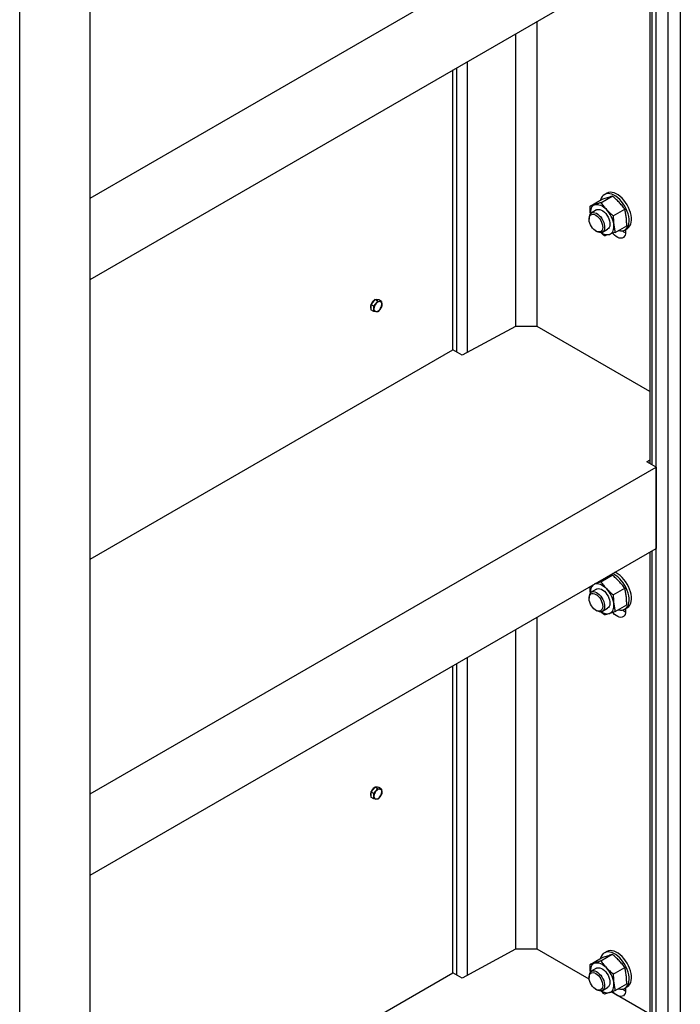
# Model space of a CAD drawing. Header units: millimetres. Extents: x 0 to 25230, y 0 to 17820.
# Tile 136 of 214: x 20224 to 20822, y 7911 to 8801. Entities that reach past the tile are written whole.
import ezdxf

# ---------------------------------------------------------------- set-up
doc = ezdxf.new("R2010")
doc.units = ezdxf.units.MM
doc.linetypes.add('SLD-Sólida', pattern=[0])
doc.layers.add('REFERÊNCIAS', color=9, linetype='SLD-Sólida')

msp = doc.modelspace()

# ---------------------------------------------------------------- linework, layer by layer
at = {"layer": 'REFERÊNCIAS', "linetype": 'SLD-Sólida', "lineweight": 25, "ltscale": 30}
for p, q in [((20821.95, 10473.6), (20821.95, 7388.79)), ((20810.63, 9389.52), (20810.63, 7395.32)), ((20800.03, 7389.29), (20800.03, 9383.4)), ((20288.08, 7093.75), (20288.08, 9087.86)), ((20224.44, 7061.91), (20224.44, 9051.12)), ((20288.08, 8639.76), (20800.03, 8935.3)), ((20288.08, 8566.27), (20800.03, 8861.81)), ((20794.42, 8858.57), (20794.42, 8399.62)), ((20796.47, 8398.43), (20796.47, 8859.76)), ((20692.55, 8523.74), (20692.55, 8799.76)), ((20673.08, 8523.74), (20673.08, 8788.52)), ((20616.18, 8502.51), (20616.18, 8755.68)), ((20619.74, 8500.46), (20619.74, 8757.73)), ((20629.47, 8500.21), (20629.47, 8763.35)), ((20288.08, 8566.27), (20288.08, 8639.76)), ((20749.95, 8635.67), (20760.39, 8641.69)), ((20755.42, 8644.19), (20753.3, 8642.97)), ((20740.31, 8632.5), (20750.75, 8638.53)), ((20739.39, 8621.74), (20739.39, 8620.72)), ((20746.24, 8629.08), (20741.47, 8626.32)), ((20761.32, 8623.83), (20771.75, 8629.85)), ((20763.04, 8608.83), (20773.48, 8614.86)), ((20745.58, 8610), (20746.46, 8609.49)), ((20751.46, 8609), (20756.24, 8611.75)), ((20771.8, 8610.92), (20773.92, 8612.15)), ((20772.45, 8611.3), (20772.45, 8609.08)), ((20541.91, 8541.94), (20541.97, 8541.9)), ((20543.85, 8545.78), (20542.08, 8543.58)), ((20544.72, 8542.05), (20542.08, 8543.58)), ((20542.08, 8543.58), (20542.08, 8541.22)), ((20545.62, 8547.98), (20543.85, 8545.78)), ((20544.72, 8542.05), (20546.64, 8544.17)), ((20544.87, 8539.61), (20544.72, 8542.05)), ((20544.93, 8547.12), (20544.91, 8547.14)), ((20548.26, 8546.45), (20545.62, 8547.98)), ((20547.38, 8547.82), (20545.62, 8547.98)), ((20546.64, 8544.17), (20548.26, 8546.45)), ((20549.15, 8547.66), (20547.38, 8547.82)), ((20548.26, 8546.45), (20550.17, 8546.21)), ((20551.79, 8546.14), (20549.15, 8547.66)), ((20550.17, 8546.21), (20551.79, 8546.14)), ((20551.79, 8541.42), (20550.17, 8539.14)), ((20551.79, 8546.14), (20551.94, 8543.7)), ((20542.08, 8541.22), (20542.08, 8538.87)), ((20544.72, 8537.34), (20542.08, 8538.87)), ((20546.64, 8537.1), (20544.72, 8537.34)), ((20548.26, 8537.02), (20546.64, 8537.1)), ((20550.17, 8539.14), (20548.26, 8537.02)), ((20672.76, 8523.74), (20624.68, 8497.61)), ((20692.55, 8523.74), (20672.76, 8523.74)), ((20794.42, 8464.93), (20692.55, 8523.74)), ((20288.08, 8313.11), (20616.18, 8502.51)), ((20624.68, 8497.61), (20616.18, 8502.51)), ((20791.53, 8401.29), (20794.42, 8403.07)), ((20800.03, 8396.38), (20791.53, 8401.29)), ((20288.08, 8100.84), (20800.03, 8396.38)), ((20800.03, 8396.38), (20800.03, 8322.89)), ((20288.08, 8027.35), (20800.03, 8322.89)), ((20794.42, 8319.66), (20794.42, 7836.2)), ((20796.47, 7835.02), (20796.47, 8320.84)), ((20749.95, 8292.72), (20760.39, 8298.74)), ((20755.73, 8297.32), (20756.01, 8297.42)), ((20746.24, 8286.13), (20741.47, 8283.37)), ((20744.69, 8290.88), (20744.39, 8290.77)), ((20744.69, 8290.88), (20744.45, 8290.81)), ((20761.32, 8280.88), (20771.75, 8286.91)), ((20739.39, 8278.79), (20739.39, 8277.77)), ((20745.58, 8267.06), (20746.46, 8266.55)), ((20751.46, 8266.05), (20756.24, 8268.81)), ((20763.04, 8265.89), (20773.48, 8271.91)), ((20771.8, 8267.98), (20773.92, 8269.2)), ((20772.45, 8268.35), (20772.45, 8266.13)), ((20692.55, 7960.33), (20692.55, 8260.84)), ((20673.08, 7960.33), (20673.08, 8249.61)), ((20629.47, 7936.79), (20629.47, 8224.43)), ((20616.18, 7939.1), (20616.18, 8216.76)), ((20619.74, 7937.05), (20619.74, 8218.81)), ((20543.85, 8104.85), (20542.08, 8102.65)), ((20545.62, 8107.05), (20543.85, 8104.85)), ((20544.93, 8106.19), (20544.91, 8106.2)), ((20548.26, 8105.52), (20545.62, 8107.05)), ((20547.38, 8106.89), (20545.62, 8107.05)), ((20546.64, 8103.24), (20548.26, 8105.52)), ((20549.15, 8106.73), (20547.38, 8106.89)), ((20548.26, 8105.52), (20550.17, 8105.28)), ((20551.79, 8105.2), (20549.15, 8106.73)), ((20550.17, 8105.28), (20551.79, 8105.2)), ((20551.79, 8105.2), (20551.94, 8102.76)), ((20288.08, 8027.35), (20288.08, 8100.84)), ((20541.91, 8101.01), (20541.97, 8100.97)), ((20544.72, 8101.12), (20542.08, 8102.65)), ((20542.08, 8102.65), (20542.08, 8100.29)), ((20542.08, 8100.29), (20542.08, 8097.93)), ((20544.72, 8096.41), (20542.08, 8097.93)), ((20544.72, 8101.12), (20546.64, 8103.24)), ((20544.87, 8098.68), (20544.72, 8101.12)), ((20546.64, 8096.17), (20544.72, 8096.41)), ((20548.26, 8096.09), (20546.64, 8096.17)), ((20550.17, 8098.21), (20548.26, 8096.09)), ((20551.79, 8100.49), (20550.17, 8098.21)), ((20672.76, 7960.33), (20624.68, 7934.19)), ((20692.55, 7960.33), (20672.76, 7960.33)), ((20739.54, 7933.2), (20692.55, 7960.33)), ((20749.95, 7949.77), (20760.39, 7955.8)), ((20755.42, 7958.3), (20753.3, 7957.07)), ((20740.31, 7946.61), (20750.75, 7952.63)), ((20288.08, 7749.69), (20616.18, 7939.1)), ((20624.68, 7934.19), (20616.18, 7939.1)), ((20739.39, 7935.85), (20739.39, 7934.83)), ((20746.24, 7943.18), (20741.47, 7940.43)), ((20761.32, 7937.94), (20771.75, 7943.96)), ((20763.04, 7922.94), (20773.48, 7928.96)), ((20745.58, 7924.11), (20746.46, 7923.6)), ((20751.46, 7923.1), (20756.24, 7925.86)), ((20794.42, 7901.52), (20759.49, 7921.68)), ((20771.8, 7925.03), (20773.92, 7926.25)), ((20772.45, 7925.41), (20772.45, 7923.18))]:
    msp.add_line(p, q, dxfattribs=at)
at = {"layer": 'REFERÊNCIAS', "linetype": 'SLD-Sólida', "lineweight": 25, "ltscale": 30, "flags": 128}
for points in [[(20750.47, 8639.71), (20749.89, 8638.04), (20749.88, 8638.03)], [(20765.81, 8610.43), (20766.04, 8610.37), (20767.76, 8610.08), (20769.38, 8610.12), (20770.87, 8610.48), (20772.19, 8611.17), (20773.33, 8612.16), (20774.26, 8613.44), (20774.96, 8614.99), (20775.41, 8616.76), (20775.62, 8618.74), (20775.57, 8620.87), (20775.27, 8623.12), (20774.72, 8625.45), (20773.94, 8627.8), (20772.93, 8630.14), (20771.72, 8632.42), (20770.34, 8634.59), (20768.8, 8636.61), (20767.14, 8638.45), (20765.39, 8640.06), (20763.58, 8641.41), (20761.76, 8642.48), (20759.95, 8643.25), (20758.19, 8643.71), (20756.52, 8643.83), (20754.96, 8643.63), (20753.55, 8643.1), (20752.32, 8642.26), (20751.28, 8641.12), (20750.47, 8639.71), (20750.47, 8639.71)], [(20773.92, 8612.15), (20774.31, 8612.39), (20775.45, 8613.39), (20776.38, 8614.67), (20777.08, 8616.21), (20777.53, 8617.99), (20777.74, 8619.96), (20777.69, 8622.1), (20777.39, 8624.35), (20776.85, 8626.67), (20776.06, 8629.03), (20775.05, 8631.37), (20773.85, 8633.65), (20772.46, 8635.82), (20770.92, 8637.84), (20769.26, 8639.67), (20767.51, 8641.28), (20765.7, 8642.63), (20763.88, 8643.71), (20762.07, 8644.48), (20760.31, 8644.93), (20758.64, 8645.06), (20757.08, 8644.85), (20755.67, 8644.33), (20755.42, 8644.19)], [(20744.69, 8633.83), (20743.66, 8633.36), (20742.76, 8632.67), (20742, 8631.76), (20741.4, 8630.66), (20740.96, 8629.39), (20740.71, 8627.96), (20740.63, 8626.41), (20740.66, 8625.67)], [(20744.69, 8633.83), (20745.84, 8634.07), (20747.08, 8634.08), (20748.39, 8633.86), (20749.74, 8633.4), (20751.13, 8632.73), (20752.51, 8631.84), (20753.88, 8630.75), (20755.19, 8629.49)], [(20741.06, 8624.64), (20742, 8625.04), (20743.09, 8625.13), (20744.28, 8624.88), (20745.53, 8624.32), (20746.78, 8623.47), (20747.97, 8622.36), (20749.07, 8621.03), (20750.03, 8619.55), (20750.8, 8617.96), (20751.36, 8616.35), (20751.69, 8614.76), (20751.76, 8613.28), (20751.58, 8611.95), (20751.16, 8610.84), (20750.51, 8609.98), (20749.65, 8609.42), (20748.63, 8609.17), (20747.48, 8609.25), (20746.26, 8609.66), (20745.01, 8610.37), (20743.78, 8611.35), (20742.62, 8612.58), (20741.59, 8613.99), (20740.72, 8615.53), (20740.05, 8617.14), (20739.6, 8618.75), (20739.4, 8620.29), (20739.46, 8621.71), (20739.76, 8622.93), (20740.3, 8623.92), (20741.06, 8624.64)], [(20741.3, 8626.22), (20742.31, 8626.66), (20743.46, 8626.79), (20744.73, 8626.58), (20746.06, 8626.05), (20747.4, 8625.21), (20748.71, 8624.1), (20749.94, 8622.77), (20751.04, 8621.24), (20751.98, 8619.59), (20752.72, 8617.86), (20753.23, 8616.13), (20753.5, 8614.46), (20753.51, 8612.9), (20753.27, 8611.51), (20752.78, 8610.34), (20752.07, 8609.44), (20751.15, 8608.84), (20750.06, 8608.55), (20748.84, 8608.6), (20747.54, 8608.97), (20746.46, 8609.49)], [(20746.24, 8629.08), (20746.87, 8629.36), (20748.01, 8629.54), (20749.26, 8629.4), (20750.58, 8628.93), (20751.92, 8628.15), (20753.24, 8627.09), (20754.49, 8625.79), (20755.62, 8624.3), (20756.59, 8622.66), (20757.37, 8620.95), (20757.92, 8619.21), (20758.24, 8617.52), (20758.3, 8615.94), (20758.11, 8614.51), (20757.67, 8613.3), (20756.99, 8612.35), (20756.24, 8611.75)], [(20757.78, 8607), (20758.82, 8607.47), (20759.72, 8608.16), (20760.48, 8609.07), (20761.08, 8610.16), (20761.51, 8611.44), (20761.77, 8612.86), (20761.84, 8614.42), (20761.74, 8616.08)], [(20772.45, 8609.08), (20772.32, 8607.5), (20771.93, 8606.14), (20771.29, 8605.02), (20770.42, 8604.2), (20769.36, 8603.69), (20768.14, 8603.53), (20766.8, 8603.7), (20765.39, 8604.21), (20763.96, 8605.04), (20762.54, 8606.16), (20761.21, 8607.53), (20760.81, 8608)], [(20772.42, 8608.29), (20771.01, 8609.11), (20769.67, 8610.16)], [(20771.74, 8608.65), (20771.02, 8609.1), (20769.68, 8610.16)], [(20542.08, 8542.82), (20542, 8542.47), (20541.86, 8541.27)], [(20541.86, 8541.27), (20542, 8540.22), (20542.08, 8539.97)], [(20541.93, 8541.31), (20542.07, 8542.48), (20542.08, 8542.56)], [(20542.08, 8540.23), (20542.07, 8540.28), (20541.93, 8541.31)], [(20546.68, 8547.88), (20547.51, 8547.86), (20547.74, 8547.79)], [(20773.92, 8269.2), (20774.31, 8269.45), (20775.45, 8270.44), (20776.38, 8271.72), (20777.08, 8273.26), (20777.53, 8275.04), (20777.74, 8277.01), (20777.69, 8279.15), (20777.39, 8281.4), (20776.85, 8283.73), (20776.06, 8286.08), (20775.05, 8288.42), (20773.85, 8290.7), (20772.46, 8292.87), (20770.92, 8294.89), (20769.26, 8296.72), (20767.51, 8298.33), (20765.7, 8299.69), (20763.88, 8300.76), (20762.65, 8301.32)], [(20765.81, 8267.49), (20766.04, 8267.43), (20767.76, 8267.13), (20769.38, 8267.17), (20770.87, 8267.54), (20772.19, 8268.22), (20773.33, 8269.22), (20774.26, 8270.5), (20774.96, 8272.04), (20775.41, 8273.82), (20775.62, 8275.79), (20775.57, 8277.92), (20775.27, 8280.18), (20774.72, 8282.5), (20773.94, 8284.86), (20772.93, 8287.2), (20771.72, 8289.47), (20770.34, 8291.64), (20768.8, 8293.67), (20767.14, 8295.5), (20765.39, 8297.11), (20763.58, 8298.46), (20761.76, 8299.53), (20760.53, 8300.09)], [(20741.3, 8283.27), (20742.31, 8283.72), (20743.46, 8283.84), (20744.73, 8283.63), (20746.06, 8283.1), (20747.4, 8282.26), (20748.71, 8281.16), (20749.94, 8279.82), (20751.04, 8278.29), (20751.98, 8276.64), (20752.72, 8274.92), (20753.23, 8273.19), (20753.5, 8271.51), (20753.51, 8269.95), (20753.27, 8268.56), (20752.78, 8267.4), (20752.07, 8266.49), (20751.15, 8265.89), (20750.06, 8265.61), (20748.84, 8265.65), (20747.54, 8266.02), (20746.46, 8266.55)], [(20744.69, 8290.88), (20745.84, 8291.13), (20747.08, 8291.14), (20748.39, 8290.91), (20749.74, 8290.46), (20751.13, 8289.78), (20752.51, 8288.89), (20753.88, 8287.81), (20755.19, 8286.55)], [(20746.24, 8286.13), (20746.87, 8286.41), (20748.01, 8286.6), (20749.26, 8286.45), (20750.58, 8285.98), (20751.92, 8285.2), (20753.24, 8284.14), (20754.49, 8282.84), (20755.62, 8281.35), (20756.59, 8279.72), (20757.37, 8278), (20757.92, 8276.27), (20758.24, 8274.58), (20758.3, 8272.99), (20758.11, 8271.57), (20757.67, 8270.35), (20756.99, 8269.4), (20756.24, 8268.81)], [(20741.06, 8281.69), (20742, 8282.1), (20743.09, 8282.18), (20744.28, 8281.94), (20745.53, 8281.38), (20746.78, 8280.52), (20747.97, 8279.41), (20749.07, 8278.08), (20750.03, 8276.6), (20750.8, 8275.02), (20751.36, 8273.4), (20751.69, 8271.82), (20751.76, 8270.33), (20751.58, 8269), (20751.16, 8267.89), (20750.51, 8267.03), (20749.65, 8266.47), (20748.63, 8266.22), (20747.48, 8266.31), (20746.26, 8266.71), (20745.01, 8267.42), (20743.78, 8268.41), (20742.62, 8269.63), (20741.59, 8271.05), (20740.72, 8272.59), (20740.05, 8274.19), (20739.6, 8275.8), (20739.4, 8277.35), (20739.46, 8278.76), (20739.76, 8279.99), (20740.3, 8280.98), (20741.06, 8281.69)], [(20757.78, 8264.05), (20758.82, 8264.52), (20759.72, 8265.22), (20760.48, 8266.12), (20761.08, 8267.22), (20761.51, 8268.49), (20761.77, 8269.92), (20761.84, 8271.47), (20761.74, 8273.13)], [(20772.45, 8266.13), (20772.32, 8264.56), (20771.93, 8263.19), (20771.29, 8262.07), (20770.42, 8261.25), (20769.36, 8260.75), (20768.14, 8260.58), (20766.8, 8260.75), (20765.39, 8261.26), (20763.96, 8262.09), (20762.54, 8263.21), (20761.21, 8264.58), (20760.81, 8265.05)], [(20772.42, 8265.35), (20771.01, 8266.16), (20769.67, 8267.22)], [(20771.74, 8265.7), (20771.02, 8266.15), (20769.68, 8267.22)], [(20546.68, 8106.95), (20547.51, 8106.93), (20547.74, 8106.86)], [(20542.08, 8101.88), (20542, 8101.54), (20541.86, 8100.33)], [(20541.86, 8100.33), (20542, 8099.29), (20542.08, 8099.04)], [(20541.93, 8100.38), (20542.07, 8101.55), (20542.08, 8101.62)], [(20542.08, 8099.3), (20542.07, 8099.35), (20541.93, 8100.38)], [(20750.47, 7953.81), (20749.89, 7952.15), (20749.88, 7952.13)], [(20765.81, 7924.54), (20766.04, 7924.48), (20767.76, 7924.19), (20769.38, 7924.23), (20770.87, 7924.59), (20772.19, 7925.28), (20773.33, 7926.27), (20774.26, 7927.55), (20774.96, 7929.09), (20775.41, 7930.87), (20775.62, 7932.84), (20775.57, 7934.98), (20775.27, 7937.23), (20774.72, 7939.55), (20773.94, 7941.91), (20772.93, 7944.25), (20771.72, 7946.53), (20770.34, 7948.7), (20768.8, 7950.72), (20767.14, 7952.55), (20765.39, 7954.16), (20763.58, 7955.52), (20761.76, 7956.59), (20759.95, 7957.36), (20758.19, 7957.81), (20756.52, 7957.94), (20754.96, 7957.74), (20753.55, 7957.21), (20752.32, 7956.37), (20751.28, 7955.23), (20750.47, 7953.81), (20750.47, 7953.81)], [(20773.92, 7926.25), (20774.31, 7926.5), (20775.45, 7927.49), (20776.38, 7928.77), (20777.08, 7930.32), (20777.53, 7932.09), (20777.74, 7934.07), (20777.69, 7936.2), (20777.39, 7938.45), (20776.85, 7940.78), (20776.06, 7943.14), (20775.05, 7945.47), (20773.85, 7947.75), (20772.46, 7949.92), (20770.92, 7951.94), (20769.26, 7953.78), (20767.51, 7955.39), (20765.7, 7956.74), (20763.88, 7957.81), (20762.07, 7958.58), (20760.31, 7959.04), (20758.64, 7959.16), (20757.08, 7958.96), (20755.67, 7958.43), (20755.42, 7958.3)], [(20744.69, 7947.94), (20743.66, 7947.46), (20742.76, 7946.77), (20742, 7945.87), (20741.4, 7944.77), (20740.96, 7943.5), (20740.71, 7942.07), (20740.63, 7940.51), (20740.66, 7939.78)], [(20744.69, 7947.94), (20745.84, 7948.18), (20747.08, 7948.19), (20748.39, 7947.96), (20749.74, 7947.51), (20751.13, 7946.83), (20752.51, 7945.94), (20753.88, 7944.86), (20755.19, 7943.6)], [(20741.06, 7938.74), (20742, 7939.15), (20743.09, 7939.23), (20744.28, 7938.99), (20745.53, 7938.43), (20746.78, 7937.58), (20747.97, 7936.46), (20749.07, 7935.14), (20750.03, 7933.65), (20750.8, 7932.07), (20751.36, 7930.45), (20751.69, 7928.87), (20751.76, 7927.38), (20751.58, 7926.06), (20751.16, 7924.94), (20750.51, 7924.09), (20749.65, 7923.52), (20748.63, 7923.28), (20747.48, 7923.36), (20746.26, 7923.76), (20745.01, 7924.47), (20743.78, 7925.46), (20742.62, 7926.69), (20741.59, 7928.1), (20740.72, 7929.64), (20740.05, 7931.25), (20739.6, 7932.86), (20739.4, 7934.4), (20739.46, 7935.81), (20739.76, 7937.04), (20740.3, 7938.03), (20741.06, 7938.74)], [(20741.3, 7940.32), (20742.31, 7940.77), (20743.46, 7940.89), (20744.73, 7940.68), (20746.06, 7940.15), (20747.4, 7939.32), (20748.71, 7938.21), (20749.94, 7936.87), (20751.04, 7935.35), (20751.98, 7933.69), (20752.72, 7931.97), (20753.23, 7930.24), (20753.5, 7928.56), (20753.51, 7927), (20753.27, 7925.61), (20752.78, 7924.45), (20752.07, 7923.55), (20751.15, 7922.94), (20750.06, 7922.66), (20748.84, 7922.7), (20747.54, 7923.07), (20746.46, 7923.6)], [(20746.24, 7943.18), (20746.87, 7943.46), (20748.01, 7943.65), (20749.26, 7943.5), (20750.58, 7943.03), (20751.92, 7942.25), (20753.24, 7941.2), (20754.49, 7939.9), (20755.62, 7938.4), (20756.59, 7936.77), (20757.37, 7935.05), (20757.92, 7933.32), (20758.24, 7931.63), (20758.3, 7930.04), (20758.11, 7928.62), (20757.67, 7927.41), (20756.99, 7926.45), (20756.24, 7925.86)], [(20757.78, 7921.1), (20758.82, 7921.58), (20759.72, 7922.27), (20760.48, 7923.17), (20761.08, 7924.27), (20761.51, 7925.54), (20761.77, 7926.97), (20761.84, 7928.53), (20761.74, 7930.18)], [(20772.45, 7923.18), (20772.32, 7921.61), (20771.93, 7920.24), (20771.29, 7919.13), (20770.42, 7918.3), (20769.36, 7917.8), (20768.14, 7917.63), (20766.8, 7917.81), (20765.39, 7918.32), (20763.96, 7919.14), (20762.54, 7920.26), (20761.21, 7921.63), (20760.81, 7922.1)], [(20772.42, 7922.4), (20771.01, 7923.22), (20769.67, 7924.27)], [(20771.74, 7922.75), (20771.02, 7923.21), (20769.68, 7924.27)]]:
    msp.add_lwpolyline(points, dxfattribs=at)
at = {"layer": 'REFERÊNCIAS', "linetype": 'SLD-Sólida', "lineweight": 25, "ltscale": 900}
for centre, radius, start, end in [((20744.53, 8622.2), 5.16, 128.8202, 185.06423), ((20737.7, 8612.66), 24.28, 8.10094, 43.90422), ((20755.89, 8615.65), 8.86, 232.5002, 282.33688), ((20549.79, 8540.9), 7.92, 127.35427, 155.05659), ((20549.76, 8540.93), 7.81, 129.22735, 153.18351), ((20552.53, 8539.26), 7.67, 140.22793, 177.36071), ((20547.03, 8545.86), 2.15, 62.68567, 107.23819), ((20550.44, 8541.65), 4.56, 93.42954, 146.56509), ((20549.77, 8544.05), 2.2, 350.74812, 79.45322), ((20544.27, 8544.05), 7.67, 320.22793, 357.36071), ((20547.04, 8539.26), 2.2, 170.74812, 259.45322), ((20546.36, 8541.65), 4.56, 273.42954, 326.56509), ((20744.53, 8279.25), 5.16, 128.8202, 185.06423), ((20749.36, 8283.86), 8.78, 135.16402, 187.43723), ((20737.7, 8269.71), 24.28, 8.10094, 43.90422), ((20755.89, 8272.7), 8.86, 232.5002, 282.33688), ((20549.79, 8099.97), 7.92, 127.35427, 155.05659), ((20549.76, 8100), 7.81, 129.22735, 153.18351), ((20547.03, 8104.92), 2.15, 62.68567, 107.23819), ((20550.44, 8100.72), 4.56, 93.42954, 146.56509), ((20549.77, 8103.12), 2.2, 350.74812, 79.45322), ((20547.04, 8098.33), 2.2, 170.74812, 259.45322), ((20552.53, 8098.33), 7.67, 140.22793, 177.36071), ((20546.36, 8100.72), 4.56, 273.42954, 326.56509), ((20544.27, 8103.12), 7.67, 320.22793, 357.36071), ((20744.53, 7936.3), 5.16, 128.8202, 185.06423), ((20737.7, 7926.76), 24.28, 8.10094, 43.90422), ((20755.89, 7929.76), 8.86, 232.5002, 282.33688)]:
    msp.add_arc(centre, radius, start, end, dxfattribs=at)
at = {"layer": 'REFERÊNCIAS', "linetype": 'SLD-Sólida', "lineweight": 25, "ltscale": 30}
for points, knots in [([(20750.75, 8638.53), (20751.22, 8638.7), (20753.08, 8639.37), (20754.75, 8639.94), (20756.01, 8640.36)], [0, 0, 0, 0, 0.251673, 1, 1, 1, 1]), ([(20756.01, 8640.36), (20756.79, 8640.61), (20758.36, 8641.12), (20759.71, 8641.5), (20760.39, 8641.69)], [0, 0, 0, 0, 0.498791, 1, 1, 1, 1]), ([(20766.51, 8636.03), (20765.54, 8637), (20763.59, 8638.96), (20761.46, 8640.78), (20760.39, 8641.69)], [0, 0, 0, 0, 0.498791, 1, 1, 1, 1]), ([(20744.69, 8633.83), (20743.53, 8633.46), (20741.99, 8632.97), (20740.65, 8632.6), (20740.31, 8632.5)], [0, 0, 0, 0, 0.748327, 1, 1, 1, 1]), ([(20740.67, 8625.54), (20740.58, 8626.54), (20740.36, 8628.82), (20740.33, 8631.18), (20740.31, 8632.5)], [0, 0, 0, 0, 0.441317, 1, 1, 1, 1]), ([(20749.95, 8635.67), (20749.03, 8635.33), (20747.18, 8634.66), (20745.52, 8634.11), (20744.69, 8633.83)], [0, 0, 0, 0, 0.4989632, 1, 1, 1, 1]), ([(20749.95, 8635.67), (20750.77, 8634.61), (20752.41, 8632.5), (20754.26, 8630.5), (20755.19, 8629.49)], [0, 0, 0, 0, 0.498963, 1, 1, 1, 1]), ([(20771.75, 8629.85), (20770.93, 8630.91), (20769.3, 8633.02), (20767.44, 8635.02), (20766.51, 8636.03)], [0, 0, 0, 0, 0.498963, 1, 1, 1, 1]), ([(20755.19, 8629.49), (20756.16, 8628.52), (20758.11, 8626.56), (20760.24, 8624.74), (20761.32, 8623.83)], [0, 0, 0, 0, 0.498791, 1, 1, 1, 1]), ([(20761.32, 8623.83), (20761.33, 8622.52), (20761.37, 8619.88), (20761.62, 8617.35), (20761.74, 8616.08)], [0, 0, 0, 0, 0.498963, 1, 1, 1, 1]), ([(20773.05, 8622.61), (20772.89, 8623.85), (20772.55, 8626.33), (20772.02, 8628.68), (20771.75, 8629.85)], [0, 0, 0, 0, 0.498791, 1, 1, 1, 1]), ([(20773.48, 8614.86), (20773.46, 8616.17), (20773.42, 8618.81), (20773.18, 8621.34), (20773.05, 8622.61)], [0, 0, 0, 0, 0.498963, 1, 1, 1, 1]), ([(20761.74, 8616.08), (20761.9, 8614.84), (20762.24, 8612.36), (20762.77, 8610.01), (20763.04, 8608.83)], [0, 0, 0, 0, 0.498791, 1, 1, 1, 1]), ([(20753.4, 8605.67), (20752.32, 8606.57), (20751.17, 8607.53), (20750.11, 8608.56), (20750.05, 8608.63)], [0, 0, 0, 0, 0.934869, 1, 1, 1, 1]), ([(20757.78, 8607), (20756.62, 8606.63), (20755.08, 8606.14), (20753.74, 8605.76), (20753.4, 8605.67)], [0, 0, 0, 0, 0.748327, 1, 1, 1, 1]), ([(20763.04, 8608.83), (20762.12, 8608.5), (20760.27, 8607.83), (20758.61, 8607.28), (20757.78, 8607)], [0, 0, 0, 0, 0.498963, 1, 1, 1, 1]), ([(20551.94, 8543.7), (20551.92, 8543.11), (20551.9, 8542.34), (20551.82, 8541.61), (20551.79, 8541.42)], [0, 0, 0, 0, 0.748327, 1, 1, 1, 1]), ([(20544.72, 8537.34), (20544.74, 8537.52), (20544.83, 8538.26), (20544.85, 8539.03), (20544.87, 8539.61)], [0, 0, 0, 0, 0.2516731, 1, 1, 1, 1]), ([(20749.95, 8292.72), (20749.03, 8292.39), (20747.18, 8291.72), (20745.52, 8291.16), (20744.69, 8290.88)], [0, 0, 0, 0, 0.4989632, 1, 1, 1, 1]), ([(20749.95, 8292.72), (20750.77, 8291.67), (20752.41, 8289.56), (20754.26, 8287.55), (20755.19, 8286.55)], [0, 0, 0, 0, 0.498963, 1, 1, 1, 1]), ([(20756.01, 8297.42), (20756.79, 8297.67), (20758.36, 8298.17), (20759.71, 8298.55), (20760.39, 8298.74)], [0, 0, 0, 0, 0.498791, 1, 1, 1, 1]), ([(20766.51, 8293.08), (20765.54, 8294.05), (20763.59, 8296.01), (20761.46, 8297.83), (20760.39, 8298.74)], [0, 0, 0, 0, 0.498791, 1, 1, 1, 1]), ([(20771.75, 8286.91), (20770.93, 8287.96), (20769.3, 8290.07), (20767.44, 8292.07), (20766.51, 8293.08)], [0, 0, 0, 0, 0.498963, 1, 1, 1, 1]), ([(20740.67, 8282.59), (20740.57, 8283.59), (20740.39, 8285.51), (20740.36, 8287.49), (20740.34, 8288.44)], [0, 0, 0, 0, 0.524592, 1, 1, 1, 1]), ([(20755.19, 8286.55), (20756.16, 8285.57), (20758.11, 8283.62), (20760.24, 8281.8), (20761.32, 8280.88)], [0, 0, 0, 0, 0.498791, 1, 1, 1, 1]), ([(20773.05, 8279.66), (20772.89, 8280.9), (20772.55, 8283.38), (20772.02, 8285.73), (20771.75, 8286.91)], [0, 0, 0, 0, 0.498791, 1, 1, 1, 1]), ([(20761.32, 8280.88), (20761.33, 8279.57), (20761.37, 8276.93), (20761.62, 8274.4), (20761.74, 8273.13)], [0, 0, 0, 0, 0.498963, 1, 1, 1, 1]), ([(20773.48, 8271.91), (20773.46, 8273.22), (20773.42, 8275.86), (20773.18, 8278.39), (20773.05, 8279.66)], [0, 0, 0, 0, 0.498963, 1, 1, 1, 1]), ([(20753.4, 8262.72), (20752.32, 8263.62), (20751.17, 8264.58), (20750.11, 8265.62), (20750.05, 8265.68)], [0, 0, 0, 0, 0.934869, 1, 1, 1, 1]), ([(20763.04, 8265.89), (20762.12, 8265.55), (20760.27, 8264.88), (20758.61, 8264.33), (20757.78, 8264.05)], [0, 0, 0, 0, 0.498963, 1, 1, 1, 1]), ([(20761.74, 8273.13), (20761.9, 8271.89), (20762.24, 8269.41), (20762.77, 8267.06), (20763.04, 8265.89)], [0, 0, 0, 0, 0.498791, 1, 1, 1, 1]), ([(20757.78, 8264.05), (20756.62, 8263.68), (20755.08, 8263.19), (20753.74, 8262.82), (20753.4, 8262.72)], [0, 0, 0, 0, 0.748327, 1, 1, 1, 1]), ([(20544.72, 8096.41), (20544.74, 8096.59), (20544.83, 8097.32), (20544.85, 8098.1), (20544.87, 8098.68)], [0, 0, 0, 0, 0.2516731, 1, 1, 1, 1]), ([(20551.94, 8102.76), (20551.92, 8102.18), (20551.9, 8101.41), (20551.82, 8100.67), (20551.79, 8100.49)], [0, 0, 0, 0, 0.748327, 1, 1, 1, 1]), ([(20750.75, 7952.63), (20751.22, 7952.8), (20753.08, 7953.48), (20754.75, 7954.04), (20756.01, 7954.47)], [0, 0, 0, 0, 0.251673, 1, 1, 1, 1]), ([(20756.01, 7954.47), (20756.79, 7954.72), (20758.36, 7955.22), (20759.71, 7955.6), (20760.39, 7955.8)], [0, 0, 0, 0, 0.498791, 1, 1, 1, 1]), ([(20766.51, 7950.13), (20765.54, 7951.11), (20763.59, 7953.06), (20761.46, 7954.88), (20760.39, 7955.8)], [0, 0, 0, 0, 0.498791, 1, 1, 1, 1]), ([(20744.69, 7947.94), (20743.53, 7947.57), (20741.99, 7947.08), (20740.65, 7946.7), (20740.31, 7946.61)], [0, 0, 0, 0, 0.748327, 1, 1, 1, 1]), ([(20740.67, 7939.64), (20740.58, 7940.65), (20740.36, 7942.92), (20740.33, 7945.29), (20740.31, 7946.61)], [0, 0, 0, 0, 0.4413171, 1, 1, 1, 1]), ([(20749.95, 7949.77), (20749.03, 7949.44), (20747.18, 7948.77), (20745.52, 7948.21), (20744.69, 7947.94)], [0, 0, 0, 0, 0.498963, 1, 1, 1, 1]), ([(20749.95, 7949.77), (20750.77, 7948.72), (20752.41, 7946.61), (20754.26, 7944.6), (20755.19, 7943.6)], [0, 0, 0, 0, 0.498963, 1, 1, 1, 1]), ([(20771.75, 7943.96), (20770.93, 7945.01), (20769.3, 7947.12), (20767.44, 7949.13), (20766.51, 7950.13)], [0, 0, 0, 0, 0.498963, 1, 1, 1, 1]), ([(20755.19, 7943.6), (20756.16, 7942.63), (20758.11, 7940.67), (20760.24, 7938.85), (20761.32, 7937.94)], [0, 0, 0, 0, 0.498791, 1, 1, 1, 1]), ([(20761.32, 7937.94), (20761.33, 7936.62), (20761.37, 7933.99), (20761.62, 7931.45), (20761.74, 7930.18)], [0, 0, 0, 0, 0.498963, 1, 1, 1, 1]), ([(20773.05, 7936.72), (20772.89, 7937.95), (20772.55, 7940.44), (20772.02, 7942.78), (20771.75, 7943.96)], [0, 0, 0, 0, 0.498791, 1, 1, 1, 1]), ([(20773.48, 7928.96), (20773.46, 7930.28), (20773.42, 7932.91), (20773.18, 7935.45), (20773.05, 7936.72)], [0, 0, 0, 0, 0.498963, 1, 1, 1, 1]), ([(20761.74, 7930.18), (20761.9, 7928.94), (20762.24, 7926.46), (20762.77, 7924.11), (20763.04, 7922.94)], [0, 0, 0, 0, 0.498791, 1, 1, 1, 1]), ([(20753.4, 7919.78), (20752.32, 7920.68), (20751.17, 7921.64), (20750.11, 7922.67), (20750.05, 7922.74)], [0, 0, 0, 0, 0.934869, 1, 1, 1, 1]), ([(20757.78, 7921.1), (20756.62, 7920.74), (20755.08, 7920.24), (20753.74, 7919.87), (20753.4, 7919.78)], [0, 0, 0, 0, 0.748327, 1, 1, 1, 1]), ([(20763.04, 7922.94), (20762.12, 7922.6), (20760.27, 7921.94), (20758.61, 7921.38), (20757.78, 7921.1)], [0, 0, 0, 0, 0.498963, 1, 1, 1, 1])]:
    msp.add_open_spline(points, degree=3, knots=knots, dxfattribs=at)

doc.saveas('drawing.dxf')
